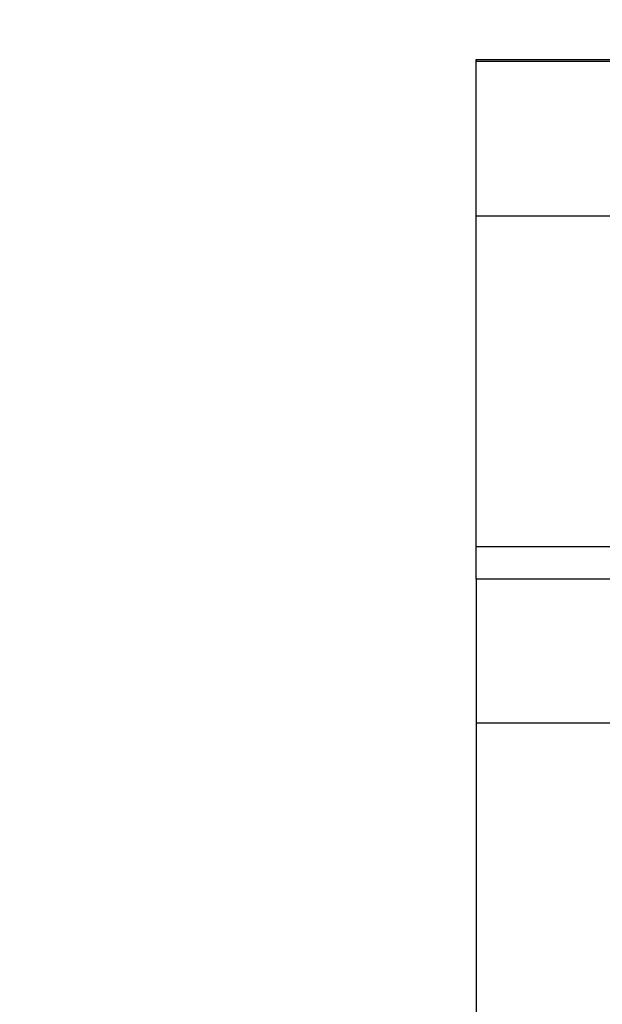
# Model space of a CAD drawing. Header units: inches. Extents: x 0.5 to 21.5, y 0.5 to 16.5.
# Tile 8 of 14: x 17.1 to 17.7, y 7.4 to 8.5. Entities that reach past the tile are written whole.
import ezdxf

# ---------------------------------------------------------------- set-up
doc = ezdxf.new("R2010")
doc.units = ezdxf.units.IN
doc.header["$LTSCALE"] = 2
doc.header["$MEASUREMENT"] = 0
doc.layers.add('DIMENSIONS', color=140, linetype='Continuous', lineweight=25)
doc.styles.add('SLDTEXTSTYLE0', font='TXT', dxfattribs={"width": 0.7})
doc.dimstyles.new('SLDDIMSTYLE1', dxfattribs={"dimtxt": 0.169922, "dimasz": 0.26, "dimexe": 0, "dimexo": 0.0625, "dimgap": 0.04248, "dimtad": 0, "dimtih": 1, "dimtoh": 1, "dimrnd": 1e-09, "dimzin": 12, "dimdsep": 46, "dimtxsty": 'SLDTEXTSTYLE0', "dimsah": 1, "dimcen": 0.09, "dimadec": 0, "dimazin": 3, "dimtfac": 1, "dimtmove": 0, "dimatfit": 0, "dimfxl": 0, "dimfrac": 2, "dimtolj": 1, "dimtzin": 12, "dimarcsym": 0})

# ---------------------------------------------------------------- blocks, each defined once
blk = doc.blocks.new('_D_5')
at = {"layer": 'DIMENSIONS'}
for p, q in [((17.5735, 8.5299), (17.5735, 9.5457)), ((19.3373, 8.5299), (19.3373, 9.5457)), ((17.5735, 9.2957), (17.0735, 9.2957)), ((18.1663, 9.2957), (18.1092, 9.2957)), ((18.1092, 9.2957), (18.1092, 9.0256)), ((18.6712, 9.2957), (18.7283, 9.2957)), ((18.7283, 9.2957), (18.7283, 9.0256)), ((19.3373, 9.2957), (19.8373, 9.2957)), ((18.1092, 9.0256), (18.1663, 9.0256)), ((18.7283, 9.0256), (18.6712, 9.0256))]:
    blk.add_line(p, q, dxfattribs=at)
for points in [[(17.5735, 9.2957), (17.3135, 9.3357), (17.3135, 9.2557)], [(19.3373, 9.2957), (19.5973, 9.2557), (19.5973, 9.3357)]]:
    blk.add_solid(points, dxfattribs=at)
at = {"layer": 'DIMENSIONS', "char_height": 0.16667, "attachment_point": 1, "style": 'SLDTEXTSTYLE0'}
for s, insert in [('1.76', (18.1663, 9.5486)), ('44.8', (18.1663, 9.2405))]:
    blk.add_mtext(s, dxfattribs=dict(at, insert=insert))

msp = doc.modelspace()

# ---------------------------------------------------------------- linework, layer by layer
for p, q in [((17.5735, 8.4299), (18.1523, 8.4299)), ((17.5735, 8.4279), (17.5735, 8.4299)), ((17.5735, 8.4279), (18.1523, 8.4279)), ((17.5735, 8.2587), (17.5735, 8.4279)), ((17.5735, 8.2587), (18.1523, 8.2587)), ((17.5735, 7.8964), (17.5735, 8.2587)), ((17.7802, 7.8964), (17.5735, 7.8964)), ((17.5735, 7.861), (17.5735, 7.8964)), ((19.3373, 7.861), (17.5735, 7.861)), ((17.5735, 7.861), (17.5735, 7.7035)), ((17.5735, 7.7035), (19.3373, 7.7035)), ((17.5735, 7.7035), (17.5735, 7.363))]:
    msp.add_line(p, q)

# ---------------------------------------------------------------- dimensions: what is measured, and where the dimension line sits
at = {"layer": 'DIMENSIONS'}
dim = msp.add_linear_dim(base=(19.3373, 9.2957), p1=(17.5735, 8.4299), p2=(19.3373, 8.4299), angle=0, dimstyle='SLDDIMSTYLE1', dxfattribs=at)
dim.commit()
dim.dimension.update_dxf_attribs({"geometry": '_D_5', "text_midpoint": (18.4188, 9.2957), "dimtype": 160})

doc.saveas('drawing.dxf')
